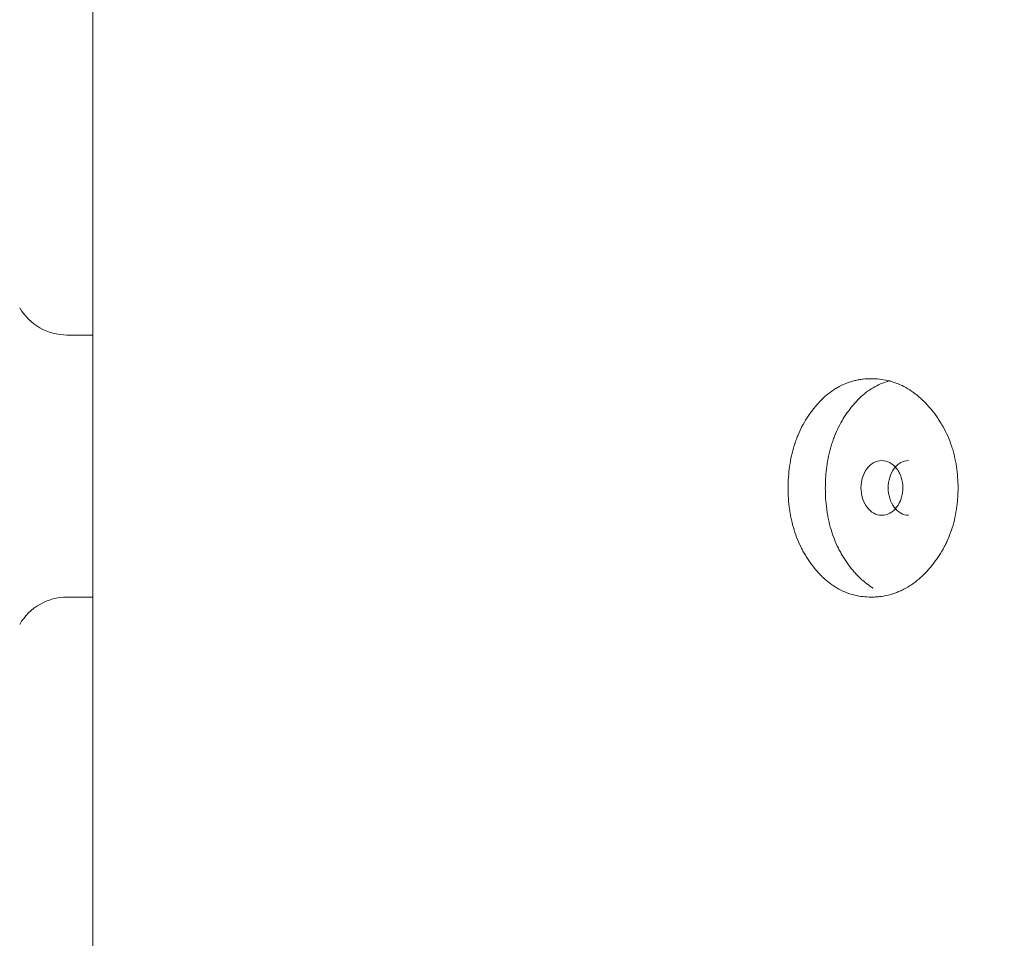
# Model space of a CAD drawing. Header units: millimetres. Extents: x 4 to 1188, y 1 to 840.
# Tile 33 of 210: x 180.56 to 185.72, y 415.82 to 420.63. Entities that reach past the tile are written whole.
import ezdxf

# ---------------------------------------------------------------- set-up
doc = ezdxf.new("R2010")
doc.units = ezdxf.units.MM
doc.layers.add('1', color=7, linetype='Continuous')
doc.styles.add('Arial Unicode MS', font='Arial Unicode MS')
doc.dimstyles.get("Standard").update_dxf_attribs({"dimtxt": 0.18, "dimasz": 0.18, "dimexe": 0.18, "dimexo": 0.0625, "dimgap": 0.09, "dimtad": 0, "dimtih": 1, "dimtoh": 1, "dimdec": 4, "dimzin": 0, "dimdsep": 46, "dimtxsty": 'Standard', "dimcen": 0.09, "dimadec": 0, "dimazin": 0, "dimtfac": 1, "dimtdec": 4, "dimtofl": 0, "dimtmove": 0, "dimatfit": 3, "dimfxl": 0, "dimtolj": 1, "dimtzin": 0, "dimarcsym": 0})

# ---------------------------------------------------------------- blocks, each defined once
blk = doc.blocks.new('_U20')
at = {"layer": '1', "color": 18, "lineweight": 35}
for p, q in [((202.0887, 543.3738), (147.6573, 543.3738)), ((149.6573, 543.3738), (149.6573, 286.2743)), ((180.6601, 286.2743), (147.6573, 286.2743))]:
    blk.add_line(p, q, dxfattribs=at)
at = {"layer": '1', "color": 18, "lineweight": 70}
for points in [[(149.6573, 543.3738), (150.4332, 539.8738), (148.8814, 539.8738)], [(149.6573, 286.2743), (148.8814, 289.7743), (150.4332, 289.7743)]]:
    blk.add_solid(points, dxfattribs=at)
at = {"layer": '1', "color": 18, "linetype": 'Continuous', "lineweight": 13, "insert": (147.5873, 404.2666), "char_height": 5, "attachment_point": 7, "rotation": 90, "line_spacing_factor": 1.047437, "style": 'Arial Unicode MS'}
blk.add_mtext('\\fArial Unicode MS|b0|i0;\\W1.0000;{\\H1.21x;(}1800{\\H1.21x;)}', dxfattribs=at)

msp = doc.modelspace()

# ---------------------------------------------------------------- linework, layer by layer
at = {"layer": '1', "color": 154, "linetype": 'Continuous', "lineweight": 13}
for p, q in [((180.9458, 427.3915), (180.9458, 420.4672)), ((180.9458, 420.4672), (180.9458, 287.3243)), ((180.9458, 418.9815), (180.8108, 418.9815)), ((180.8108, 417.61), (180.9458, 417.61))]:
    msp.add_line(p, q, dxfattribs=at)
for centre, start, end in [((180.8108, 419.2672), 210, 270), ((180.8108, 417.3243), 90, 150)]:
    msp.add_arc(centre, 0.2857, start, end, dxfattribs=at)
for points, knots in [([(185.4737, 418.1814), (185.4737, 418.179), (185.4736, 418.1766), (185.4736, 418.1718), (185.4735, 418.1647), (185.4731, 418.148), (185.4718, 418.1243), (185.4701, 418.1054), (185.4685, 418.0912), (185.4679, 418.0865), (185.4667, 418.0771), (185.466, 418.0724), (185.4595, 418.0306), (185.4509, 417.9947), (185.4333, 417.9428), (185.4267, 417.9259), (185.4175, 417.9051), (185.4156, 417.901), (185.4117, 417.8928), (185.4058, 417.8806), (185.3995, 417.8688), (185.3866, 417.8456), (185.3774, 417.8308), (185.3628, 417.8094), (185.3578, 417.8024), (185.3476, 417.7886), (185.3424, 417.7819), (185.3317, 417.7687), (185.3262, 417.7622), (185.3178, 417.7527), (185.315, 417.7495), (185.3093, 417.7434), (185.3064, 417.7403), (185.292, 417.7254), (185.2801, 417.7142), (185.2433, 417.6829), (185.2174, 417.6652), (185.1864, 417.6492), (185.1829, 417.6475), (185.176, 417.6442), (185.1656, 417.6394), (185.1551, 417.6352), (185.134, 417.6274), (185.1199, 417.6232), (185.0913, 417.6165), (185.077, 417.6141), (185.0553, 417.6116), (185.048, 417.611), (185.0371, 417.6104), (185.0334, 417.6103), (185.0261, 417.6101), (185.0225, 417.61), (184.9898, 417.6101), (184.9612, 417.6132), (184.9189, 417.6235), (184.9049, 417.6278), (184.8772, 417.6384), (184.8637, 417.6446), (184.8244, 417.6659), (184.7934, 417.688), (184.7646, 417.7153), (184.7532, 417.7266), (184.7476, 417.7325), (184.7312, 417.7505), (184.7207, 417.7632), (184.7007, 417.7896), (184.6911, 417.8033), (184.6774, 417.8249), (184.6708, 417.8359), (184.6644, 417.8472), (184.6602, 417.8549), (184.6582, 417.8588), (184.64, 417.8938), (184.6266, 417.9267), (184.6105, 417.9785), (184.6046, 418.0006), (184.5998, 418.0234), (184.598, 418.0326), (184.5971, 418.0372), (184.5946, 418.0511), (184.5931, 418.0604), (184.5867, 418.1069), (184.5838, 418.1539), (184.5847, 418.2013), (184.5853, 418.2203), (184.5858, 418.2298), (184.5878, 418.2581), (184.5897, 418.2768), (184.5976, 418.3322), (184.6055, 418.3682), (184.6179, 418.4077), (184.6193, 418.412), (184.6222, 418.4207), (184.6267, 418.4336), (184.6316, 418.4461), (184.6418, 418.4707), (184.6492, 418.4866), (184.6651, 418.5173), (184.6737, 418.5321), (184.6873, 418.5536), (184.692, 418.5606), (184.6993, 418.571), (184.7017, 418.5744), (184.7067, 418.5812), (184.7092, 418.5846), (184.7319, 418.6143), (184.7535, 418.6382), (184.7887, 418.6696), (184.8009, 418.6793), (184.8167, 418.6904), (184.8199, 418.6926), (184.8263, 418.6968), (184.8295, 418.6989), (184.8392, 418.7048), (184.8457, 418.7086), (184.8785, 418.7261), (184.9057, 418.7363), (184.9409, 418.7447), (184.9515, 418.7469), (184.9623, 418.7486), (184.9695, 418.7496), (184.9731, 418.7501), (184.9911, 418.7521), (185.0056, 418.7529), (185.0489, 418.7529), (185.0778, 418.7498), (185.1104, 418.7421), (185.114, 418.7412), (185.1212, 418.7392), (185.1319, 418.7361), (185.1566, 418.7277), (185.191, 418.7124), (185.2241, 418.6926), (185.2466, 418.6763), (185.2561, 418.6689), (185.2624, 418.6638), (185.2655, 418.6612), (185.2934, 418.6374), (185.3163, 418.6134), (185.3482, 418.5738), (185.3585, 418.56), (185.3707, 418.542), (185.3731, 418.5383), (185.3779, 418.531), (185.3849, 418.5198), (185.3916, 418.5085), (185.413, 418.4699), (185.4275, 418.4372), (185.4422, 418.3936), (185.445, 418.3848), (185.4502, 418.3668), (185.4525, 418.3578), (185.459, 418.3306), (185.4626, 418.3123), (185.471, 418.257), (185.4736, 418.2195), (185.4737, 418.1814)], [0, 0, 0, 0, 0.001953, 0.001953, 0.003906, 0.007813, 0.015625, 0.023438, 0.023438, 0.027344, 0.027344, 0.03125, 0.03125, 0.0625, 0.0625, 0.078125, 0.078125, 0.082031, 0.082031, 0.085938, 0.09375, 0.09375, 0.109375, 0.109375, 0.117188, 0.117188, 0.125, 0.125, 0.132813, 0.132813, 0.136719, 0.136719, 0.140625, 0.140625, 0.15625, 0.15625, 0.1875, 0.1875, 0.191406, 0.191406, 0.195313, 0.203125, 0.203125, 0.21875, 0.21875, 0.234375, 0.234375, 0.242188, 0.242188, 0.246094, 0.246094, 0.25, 0.25, 0.28125, 0.28125, 0.296875, 0.296875, 0.3125, 0.3125, 0.34375, 0.351563, 0.351563, 0.359375, 0.359375, 0.375, 0.375, 0.390625, 0.390625, 0.398438, 0.402344, 0.402344, 0.40625, 0.40625, 0.4375, 0.4375, 0.453125, 0.457031, 0.457031, 0.460938, 0.460938, 0.46875, 0.46875, 0.5, 0.507813, 0.507813, 0.515625, 0.515625, 0.53125, 0.53125, 0.5625, 0.5625, 0.566406, 0.566406, 0.570313, 0.578125, 0.578125, 0.59375, 0.59375, 0.609375, 0.609375, 0.617188, 0.617188, 0.621094, 0.621094, 0.625, 0.625, 0.65625, 0.65625, 0.671875, 0.671875, 0.675781, 0.675781, 0.679688, 0.679688, 0.6875, 0.6875, 0.71875, 0.71875, 0.726563, 0.730469, 0.730469, 0.734375, 0.734375, 0.75, 0.75, 0.78125, 0.78125, 0.785156, 0.785156, 0.789063, 0.796875, 0.8125, 0.828125, 0.835938, 0.839844, 0.839844, 0.84375, 0.84375, 0.875, 0.875, 0.890625, 0.890625, 0.894531, 0.894531, 0.898438, 0.90625, 0.90625, 0.9375, 0.9375, 0.945313, 0.945313, 0.953125, 0.953125, 0.96875, 0.96875, 1, 1, 1, 1]), ([(185.03, 417.6567), (185.0069, 417.6704), (184.9819, 417.6894), (184.9583, 417.712), (184.9526, 417.7175), (184.9498, 417.7204), (184.9415, 417.729), (184.9361, 417.7349), (184.9201, 417.7531), (184.91, 417.7658), (184.8906, 417.7923), (184.8813, 417.8061), (184.8681, 417.8278), (184.8638, 417.8351), (184.8576, 417.8464), (184.8555, 417.8502), (184.8515, 417.8579), (184.8496, 417.8617), (184.8322, 417.8967), (184.8193, 417.9293), (184.8039, 417.9808), (184.7983, 418.0027), (184.7938, 418.0254), (184.792, 418.0344), (184.7912, 418.039), (184.7888, 418.0528), (184.7875, 418.0619), (184.7813, 418.1079), (184.7786, 418.1543), (184.7794, 418.201), (184.78, 418.2198), (184.7805, 418.2292), (184.7824, 418.2572), (184.7842, 418.2757), (184.7917, 418.3305), (184.7993, 418.3661), (184.8111, 418.4052), (184.8124, 418.4096), (184.8152, 418.4182), (184.8195, 418.431), (184.8242, 418.4435), (184.8339, 418.4681), (184.8482, 418.4998), (184.8647, 418.5294), (184.8778, 418.551), (184.8824, 418.558), (184.8917, 418.5719), (184.8965, 418.5787), (184.921, 418.612), (184.9421, 418.6362), (184.9707, 418.6627), (184.9795, 418.6703), (184.9885, 418.6776), (184.9946, 418.6823), (184.9977, 418.6846), (185.0131, 418.696), (185.0258, 418.704), (185.0644, 418.7254), (185.0911, 418.7359), (185.1189, 418.7428)], [0, 0, 0, 0, 0.07064, 0.080322, 0.080322, 0.090004, 0.090004, 0.109368, 0.109368, 0.148097, 0.148097, 0.186825, 0.186825, 0.206189, 0.206189, 0.215871, 0.215871, 0.225553, 0.225553, 0.303009, 0.303009, 0.341737, 0.351419, 0.351419, 0.361101, 0.361101, 0.380466, 0.380466, 0.457922, 0.477286, 0.477286, 0.49665, 0.49665, 0.535378, 0.535378, 0.612835, 0.612835, 0.622517, 0.622517, 0.632199, 0.651563, 0.651563, 0.690291, 0.729019, 0.729019, 0.748383, 0.748383, 0.767747, 0.767747, 0.845204, 0.845204, 0.864568, 0.87425, 0.87425, 0.883932, 0.883932, 0.92266, 0.92266, 1, 1, 1, 1]), ([(184.9658, 418.1815), (184.9658, 418.1619), (184.9684, 418.1437), (184.9788, 418.1101), (184.9866, 418.095), (185.008, 418.0668), (185.0198, 418.0563), (185.0455, 418.0422), (185.0592, 418.0387), (185.1047, 418.0387), (185.1306, 418.0525), (185.163, 418.0945), (185.1711, 418.1099), (185.1792, 418.1351), (185.1812, 418.1439), (185.1839, 418.1621), (185.1845, 418.1714), (185.1845, 418.2012), (185.1818, 418.2195), (185.1737, 418.2447), (185.1704, 418.2528), (185.1624, 418.2681), (185.1578, 418.2752), (185.1415, 418.2963), (185.1295, 418.3068), (185.1036, 418.3208), (185.0898, 418.3243), (185.0442, 418.3242), (185.0184, 418.3101), (184.9765, 418.2546), (184.966, 418.2207), (184.9658, 418.1815)], [0, 0, 0, 0, 0.0625, 0.0625, 0.125, 0.125, 0.1875, 0.1875, 0.25, 0.25, 0.375, 0.375, 0.4375, 0.4375, 0.46875, 0.46875, 0.5, 0.5, 0.5625, 0.5625, 0.59375, 0.59375, 0.625, 0.625, 0.6875, 0.6875, 0.75, 0.75, 0.875, 0.875, 1, 1, 1, 1]), ([(185.2151, 418.3243), (185.2151, 418.3243), (185.2008, 418.3243), (185.1726, 418.3175), (185.1375, 418.2847), (185.1133, 418.2377), (185.1083, 418.2003), (185.1083, 418.1815)], [0, 0, 0, 0, 0.000568, 0.250749, 0.500333, 0.749366, 1, 1, 1, 1]), ([(185.1083, 418.1815), (185.1083, 418.1628), (185.1131, 418.1253), (185.1375, 418.0785), (185.1724, 418.0455), (185.2007, 418.0387), (185.2148, 418.0387)], [0, 0, 0, 0, 0.249735, 0.499453, 0.751023, 1, 1, 1, 1])]:
    msp.add_open_spline(points, degree=3, knots=knots, dxfattribs=at)

# ---------------------------------------------------------------- dimensions: what is measured, and where the dimension line sits
at = {"layer": '1', "color": 18, "linetype": 'Continuous', "lineweight": 13}
dim = msp.add_linear_dim(base=(149.6573, 286.2743), p1=(248.7601, 543.3738), p2=(192.3744, 286.2743), angle=90, dimstyle='Standard', override={"dimtxt": 5, "dimasz": 3.5, "dimexe": 2, "dimexo": 1, "dimgap": 2.5, "dimtad": 1, "dimtih": 0, "dimtoh": 0, "dimdec": 0, "dimlfac": 7, "dimzin": 8, "dimdsep": 44, "dimlunit": 2, "dimpost": '(<>)', "dimtxsty": 'Arial Unicode MS', "dimsah": 1, "dimse1": 0, "dimse2": 0, "dimsd1": 0, "dimsd2": 0, "dimclrd": 18, "dimclre": 18, "dimclrt": 18, "dimtm": -0.1, "dimtfac": 0.4, "dimtdec": 2, "dimtofl": 1, "dimtmove": 0, "dimtzin": 8, "dimlwd": 35, "dimlwe": 35}, dxfattribs=at)
dim.commit()
dim.dimension.update_dxf_attribs({"geometry": '_U20', "text_midpoint": (149.6573, 414.8241), "dimtype": 160})

doc.saveas('drawing.dxf')
